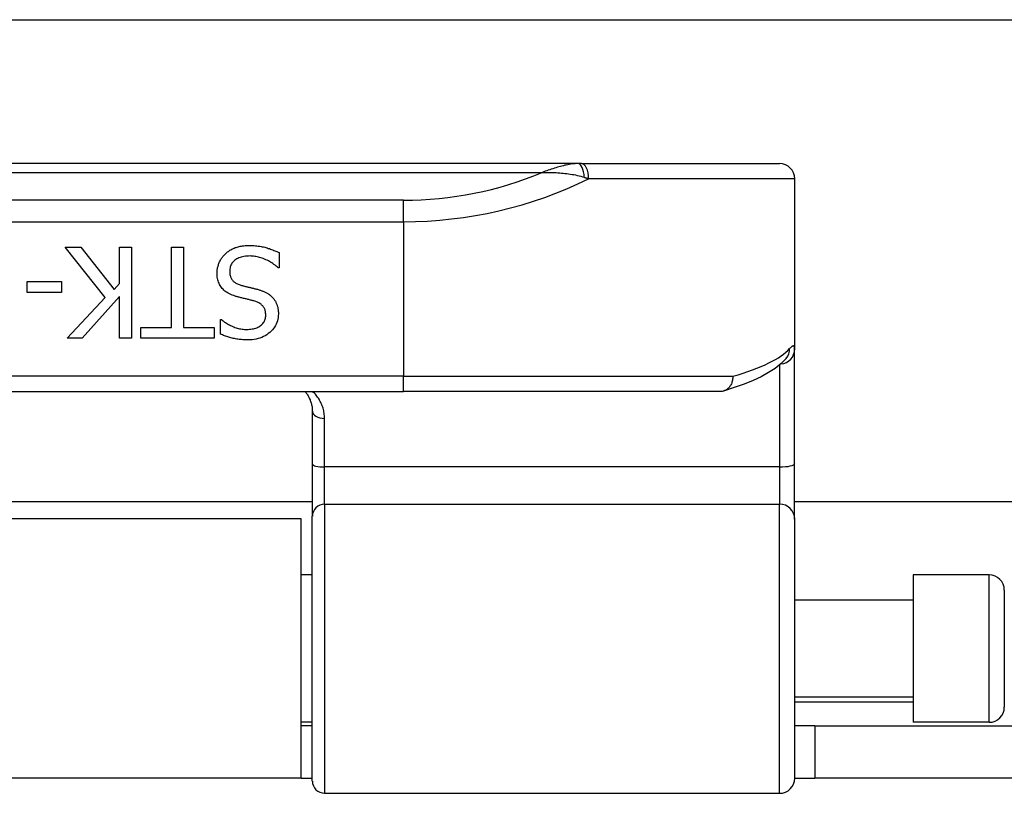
# Model space of a CAD drawing. Header units: inches. Extents: x 12 to 399, y 35 to 188.
# Tile 53 of 256: x 16.66 to 17.93, y 99.73 to 100.73. Entities that reach past the tile are written whole.
import ezdxf

# ---------------------------------------------------------------- set-up
doc = ezdxf.new("R2010")
doc.units = ezdxf.units.IN
doc.header["$MEASUREMENT"] = 0
doc.layers.add('Visible Edges(ANSI)', color=7, linetype='Continuous', lineweight=25)
doc.layers.add('Visible Tangent Edges(ANSI)', color=7, linetype='Continuous', lineweight=25)

msp = doc.modelspace()

# ---------------------------------------------------------------- linework, layer by layer
at = {"layer": 'Visible Edges(ANSI)'}
for p, q in [((13.0918, 100.7322), (53.0278, 100.7322)), ((17.3823, 100.5457), (15.4344, 100.5457)), ((17.3869, 100.5457), (17.3823, 100.5457)), ((17.3869, 100.5457), (17.6436, 100.5457)), ((17.6632, 100.526), (17.6632, 100.3053)), ((16.7696, 100.3721), (16.7178, 100.4374)), ((16.7178, 100.4374), (16.7382, 100.4374)), ((16.7382, 100.4374), (16.7814, 100.3825)), ((16.7883, 100.3903), (16.7883, 100.4374)), ((16.7883, 100.4374), (16.8039, 100.4374)), ((16.8039, 100.4374), (16.8039, 100.3193)), ((16.8555, 100.4374), (16.8712, 100.4374)), ((16.8555, 100.3333), (16.8555, 100.4374)), ((16.8712, 100.4374), (16.8712, 100.3333)), ((16.9951, 100.4304), (16.9951, 100.4106)), ((16.9951, 100.4106), (16.9939, 100.4106)), ((16.6685, 100.3786), (16.6685, 100.3929)), ((16.6685, 100.3929), (16.7132, 100.3929)), ((16.7132, 100.3929), (16.7132, 100.3786)), ((16.7814, 100.3825), (16.7883, 100.3903)), ((16.7132, 100.3786), (16.6685, 100.3786)), ((16.7207, 100.3193), (16.7696, 100.3721)), ((16.7883, 100.3736), (16.7398, 100.3193)), ((16.7883, 100.3193), (16.7883, 100.3736)), ((16.9194, 100.3249), (16.9194, 100.3436)), ((16.9194, 100.3436), (16.9205, 100.3436)), ((16.8159, 100.3193), (16.8159, 100.3333)), ((16.8159, 100.3333), (16.8555, 100.3333)), ((16.8712, 100.3333), (16.9109, 100.3333)), ((16.9109, 100.3333), (16.9109, 100.3193)), ((16.7398, 100.3193), (16.7207, 100.3193)), ((16.8039, 100.3193), (16.7883, 100.3193)), ((16.9109, 100.3193), (16.8159, 100.3193)), ((17.6632, 100.1571), (17.6632, 100.3053)), ((17.6527, 100.2936), (17.6524, 100.2933)), ((15.6603, 100.2504), (17.1563, 100.2504)), ((17.5673, 100.2504), (17.1563, 100.2504)), ((17.0382, 100.2247), (17.0382, 100.1562)), ((17.0382, 100.1562), (17.0382, 100.0887)), ((17.6632, 100.0848), (17.6632, 100.1571)), ((17.0382, 100.1072), (15.7784, 100.1072)), ((31.8049, 100.1072), (17.6632, 100.1072)), ((17.0238, 100.0852), (15.7928, 100.0852)), ((17.0238, 99.7492), (17.0238, 100.0852)), ((17.0382, 99.7455), (17.0382, 100.0887)), ((17.6632, 100.0848), (17.6632, 99.7494)), ((17.0382, 100.0127), (17.0238, 100.0127)), ((17.8168, 100.0127), (17.8168, 99.8217)), ((17.9152, 100.0127), (17.8168, 100.0127)), ((17.9349, 99.993), (17.9349, 99.8414)), ((17.8168, 99.9802), (17.6632, 99.9802)), ((17.8168, 99.8542), (17.6632, 99.8542)), ((17.0382, 99.8217), (17.0238, 99.8217)), ((17.0382, 99.8172), (17.0238, 99.8172)), ((17.6893, 99.8172), (17.6632, 99.8172)), ((17.6893, 99.8172), (18.0013, 99.8172)), ((17.6893, 99.8172), (17.6893, 99.7492)), ((17.9152, 99.8217), (17.8168, 99.8217)), ((17.0238, 99.7492), (15.7928, 99.7492)), ((17.0238, 99.7492), (17.0382, 99.7492)), ((17.6632, 99.7492), (17.6893, 99.7492)), ((18.0013, 99.7492), (17.6893, 99.7492)), ((17.054, 99.7297), (17.6436, 99.7297))]:
    msp.add_line(p, q, dxfattribs=at)
at = {"layer": 'Visible Edges(ANSI)', "flags": 128}
for points in [[(16.9255, 100.4288), (16.9265, 100.4297), (16.9274, 100.4305), (16.9284, 100.4313), (16.9294, 100.432), (16.9305, 100.4327), (16.9315, 100.4334), (16.9326, 100.434), (16.9337, 100.4347), (16.9348, 100.4352), (16.936, 100.4358), (16.9371, 100.4363), (16.9383, 100.4368), (16.9396, 100.4372), (16.9408, 100.4376), (16.9421, 100.438), (16.9435, 100.4383), (16.9449, 100.4386), (16.9464, 100.4388), (16.9479, 100.4391), (16.9495, 100.4392), (16.9511, 100.4394), (16.9528, 100.4395), (16.9545, 100.4395), (16.9563, 100.4395)], [(16.9563, 100.4395), (16.9584, 100.4395), (16.9605, 100.4395), (16.9625, 100.4394), (16.9644, 100.4392), (16.9663, 100.4391), (16.9682, 100.4389), (16.97, 100.4386), (16.9717, 100.4384), (16.9734, 100.438), (16.975, 100.4377), (16.9766, 100.4373), (16.9781, 100.4369), (16.9796, 100.4364), (16.9811, 100.4359), (16.9826, 100.4355), (16.984, 100.4349), (16.9855, 100.4344), (16.9869, 100.4339), (16.9883, 100.4333), (16.9897, 100.4328), (16.9911, 100.4322), (16.9924, 100.4316), (16.9938, 100.431), (16.9951, 100.4304)], [(16.9148, 100.4037), (16.9148, 100.4049), (16.9149, 100.4061), (16.915, 100.4072), (16.9151, 100.4084), (16.9153, 100.4095), (16.9155, 100.4107), (16.9157, 100.4118), (16.916, 100.4129), (16.9164, 100.4141), (16.9167, 100.4152), (16.9172, 100.4163), (16.9176, 100.4174), (16.9181, 100.4185), (16.9186, 100.4196), (16.9192, 100.4207), (16.9197, 100.4217), (16.9204, 100.4227), (16.921, 100.4236), (16.9217, 100.4246), (16.9224, 100.4255), (16.9231, 100.4264), (16.9239, 100.4272), (16.9247, 100.428), (16.9255, 100.4288)], [(16.9575, 100.426), (16.9553, 100.4259), (16.9533, 100.4258), (16.9514, 100.4256), (16.9495, 100.4254), (16.9477, 100.425), (16.946, 100.4246), (16.9445, 100.4241), (16.9429, 100.4235), (16.9415, 100.4229), (16.9402, 100.4222), (16.939, 100.4214), (16.9378, 100.4205), (16.9367, 100.4196), (16.9358, 100.4186), (16.9349, 100.4176), (16.9341, 100.4166), (16.9334, 100.4154), (16.9328, 100.4143), (16.9323, 100.413), (16.9319, 100.4118), (16.9316, 100.4105), (16.9313, 100.4091), (16.9312, 100.4077), (16.9312, 100.4062)], [(16.9939, 100.4106), (16.9926, 100.4118), (16.9913, 100.413), (16.9899, 100.4141), (16.9885, 100.4151), (16.9871, 100.4161), (16.9857, 100.4171), (16.9842, 100.418), (16.9827, 100.4189), (16.9812, 100.4197), (16.9796, 100.4205), (16.978, 100.4212), (16.9764, 100.4219), (16.9747, 100.4226), (16.9731, 100.4232), (16.9715, 100.4237), (16.9699, 100.4242), (16.9683, 100.4246), (16.9667, 100.4249), (16.9652, 100.4253), (16.9636, 100.4255), (16.9621, 100.4257), (16.9605, 100.4258), (16.959, 100.4259), (16.9575, 100.426)], [(16.9382, 100.374), (16.9363, 100.3746), (16.9344, 100.3753), (16.9326, 100.3761), (16.9309, 100.3769), (16.9292, 100.3777), (16.9277, 100.3787), (16.9263, 100.3796), (16.9249, 100.3806), (16.9237, 100.3817), (16.9225, 100.3828), (16.9214, 100.384), (16.9204, 100.3852), (16.9195, 100.3865), (16.9187, 100.3878), (16.918, 100.3892), (16.9173, 100.3906), (16.9167, 100.3921), (16.9162, 100.3936), (16.9158, 100.3952), (16.9154, 100.3968), (16.9151, 100.3985), (16.9149, 100.4002), (16.9148, 100.4019), (16.9148, 100.4037)], [(16.9312, 100.4062), (16.9312, 100.4051), (16.9312, 100.4039), (16.9314, 100.4029), (16.9315, 100.4018), (16.9318, 100.4008), (16.932, 100.3998), (16.9323, 100.3989), (16.9327, 100.398), (16.9331, 100.3971), (16.9336, 100.3963), (16.9341, 100.3955), (16.9346, 100.3947), (16.9353, 100.394), (16.9359, 100.3933), (16.9366, 100.3927), (16.9374, 100.3921), (16.9383, 100.3915), (16.9392, 100.3909), (16.9401, 100.3904), (16.9411, 100.3899), (16.9422, 100.3894), (16.9433, 100.3889), (16.9445, 100.3885), (16.9457, 100.3881)], [(16.9457, 100.3881), (16.9466, 100.3879), (16.9475, 100.3876), (16.9484, 100.3874), (16.9492, 100.3872), (16.9501, 100.387), (16.9509, 100.3867), (16.9518, 100.3865), (16.9526, 100.3863), (16.9534, 100.3861), (16.9542, 100.3859), (16.9549, 100.3857), (16.9557, 100.3856), (16.9565, 100.3854), (16.9573, 100.3852), (16.9581, 100.385), (16.959, 100.3848), (16.9599, 100.3846), (16.9608, 100.3843), (16.9618, 100.3841), (16.9628, 100.3839), (16.9638, 100.3836), (16.9648, 100.3833), (16.9659, 100.3831), (16.967, 100.3828)], [(16.967, 100.3828), (16.9681, 100.3825), (16.9691, 100.3822), (16.97, 100.3819), (16.971, 100.3816), (16.9719, 100.3813), (16.9728, 100.381), (16.9738, 100.3806), (16.9746, 100.3803), (16.9755, 100.3799), (16.9764, 100.3795), (16.9772, 100.3791), (16.978, 100.3787), (16.9788, 100.3783), (16.9796, 100.3779), (16.9804, 100.3774), (16.9811, 100.3769), (16.9818, 100.3764), (16.9826, 100.3759), (16.9833, 100.3754), (16.984, 100.3748), (16.9846, 100.3742), (16.9853, 100.3736), (16.9859, 100.373), (16.9866, 100.3724)], [(16.9625, 100.3678), (16.9616, 100.368), (16.9607, 100.3682), (16.9598, 100.3685), (16.9589, 100.3687), (16.9579, 100.3689), (16.9569, 100.3692), (16.9559, 100.3695), (16.9548, 100.3697), (16.9537, 100.37), (16.9526, 100.3703), (16.9514, 100.3705), (16.9502, 100.3708), (16.9491, 100.3711), (16.9479, 100.3714), (16.9468, 100.3717), (16.9457, 100.3719), (16.9446, 100.3722), (16.9436, 100.3725), (16.9426, 100.3727), (16.9417, 100.373), (16.9408, 100.3732), (16.9399, 100.3735), (16.939, 100.3737), (16.9382, 100.374)], [(16.9779, 100.3494), (16.9778, 100.3506), (16.9777, 100.3518), (16.9776, 100.3529), (16.9774, 100.354), (16.9772, 100.3551), (16.9769, 100.3561), (16.9765, 100.3571), (16.9761, 100.358), (16.9756, 100.3589), (16.9751, 100.3597), (16.9745, 100.3605), (16.9739, 100.3613), (16.9732, 100.362), (16.9725, 100.3627), (16.9717, 100.3634), (16.9709, 100.364), (16.97, 100.3646), (16.969, 100.3651), (16.9681, 100.3657), (16.967, 100.3661), (16.966, 100.3666), (16.9648, 100.367), (16.9637, 100.3674), (16.9625, 100.3678)], [(16.9866, 100.3724), (16.9872, 100.3717), (16.9877, 100.371), (16.9883, 100.3703), (16.9888, 100.3696), (16.9893, 100.3688), (16.9898, 100.3681), (16.9903, 100.3673), (16.9907, 100.3665), (16.9911, 100.3657), (16.9915, 100.3649), (16.9919, 100.364), (16.9922, 100.3632), (16.9925, 100.3623), (16.9928, 100.3614), (16.9931, 100.3604), (16.9933, 100.3595), (16.9935, 100.3585), (16.9937, 100.3575), (16.9939, 100.3565), (16.994, 100.3554), (16.9941, 100.3544), (16.9942, 100.3533), (16.9942, 100.3521), (16.9942, 100.351)], [(16.9942, 100.351), (16.9941, 100.3486), (16.9939, 100.3464), (16.9935, 100.3441), (16.993, 100.342), (16.9923, 100.3399), (16.9914, 100.3378), (16.9904, 100.3358), (16.9892, 100.3339), (16.9879, 100.3321), (16.9865, 100.3303), (16.9848, 100.3286), (16.983, 100.3269), (16.9811, 100.3254), (16.9791, 100.324), (16.977, 100.3227), (16.9749, 100.3215), (16.9726, 100.3205), (16.9703, 100.3197), (16.9679, 100.3189), (16.9654, 100.3183), (16.9628, 100.3178), (16.9601, 100.3175), (16.9574, 100.3173), (16.9545, 100.3172)], [(16.9205, 100.3436), (16.9215, 100.3428), (16.9225, 100.342), (16.9235, 100.3411), (16.9246, 100.3403), (16.9258, 100.3396), (16.927, 100.3388), (16.9282, 100.3381), (16.9295, 100.3373), (16.9308, 100.3366), (16.9321, 100.336), (16.9335, 100.3353), (16.935, 100.3346), (16.9365, 100.334), (16.9379, 100.3335), (16.9394, 100.333), (16.9409, 100.3325), (16.9425, 100.3321), (16.944, 100.3318), (16.9455, 100.3315), (16.9471, 100.3312), (16.9487, 100.3311), (16.9503, 100.3309), (16.9518, 100.3308), (16.9535, 100.3308)], [(16.9535, 100.3308), (16.9552, 100.3308), (16.957, 100.331), (16.9586, 100.3311), (16.9603, 100.3314), (16.9618, 100.3317), (16.9633, 100.3321), (16.9648, 100.3326), (16.9662, 100.3331), (16.9675, 100.3337), (16.9687, 100.3344), (16.97, 100.3351), (16.9711, 100.3359), (16.9722, 100.3368), (16.9732, 100.3377), (16.9741, 100.3387), (16.9749, 100.3397), (16.9756, 100.3408), (16.9762, 100.3419), (16.9767, 100.343), (16.9771, 100.3442), (16.9774, 100.3454), (16.9777, 100.3467), (16.9778, 100.348), (16.9779, 100.3494)], [(16.9545, 100.3172), (16.9529, 100.3172), (16.9512, 100.3173), (16.9496, 100.3173), (16.948, 100.3174), (16.9464, 100.3176), (16.9448, 100.3177), (16.9433, 100.3179), (16.9417, 100.3181), (16.9402, 100.3183), (16.9387, 100.3186), (16.9372, 100.3189), (16.9357, 100.3192), (16.9343, 100.3195), (16.9328, 100.3199), (16.9314, 100.3203), (16.93, 100.3207), (16.9286, 100.3211), (16.9273, 100.3216), (16.9259, 100.3221), (16.9246, 100.3226), (16.9232, 100.3231), (16.9219, 100.3237), (16.9206, 100.3243), (16.9194, 100.3249)], [(17.6524, 100.2933), (17.6458, 100.2865), (17.6381, 100.2804), (17.6295, 100.2748), (17.6199, 100.2696), (17.6093, 100.2646), (17.5976, 100.2599), (17.585, 100.2554), (17.5712, 100.251)], [(17.583, 100.2701), (17.583, 100.2688), (17.5829, 100.2675), (17.5828, 100.2663), (17.5826, 100.265), (17.5824, 100.2638), (17.582, 100.2626), (17.5816, 100.2614), (17.5812, 100.2603), (17.5807, 100.2592), (17.5801, 100.2581), (17.5794, 100.2571), (17.5787, 100.2562), (17.578, 100.2553), (17.5772, 100.2545), (17.5763, 100.2538), (17.5754, 100.2531), (17.5745, 100.2525), (17.5735, 100.2519), (17.5725, 100.2515), (17.5715, 100.2511), (17.5705, 100.2508), (17.5694, 100.2506), (17.5683, 100.2505), (17.5673, 100.2504)], [(17.0286, 100.2504), (17.0294, 100.2496), (17.0301, 100.2487), (17.0308, 100.2478), (17.0314, 100.2468), (17.032, 100.2459), (17.0326, 100.2449), (17.0332, 100.2439), (17.0337, 100.2429), (17.0343, 100.2419), (17.0347, 100.2409), (17.0352, 100.2398), (17.0356, 100.2387), (17.036, 100.2377), (17.0364, 100.2365), (17.0367, 100.2354), (17.037, 100.2343), (17.0373, 100.2331), (17.0376, 100.2319), (17.0378, 100.2308), (17.0379, 100.2296), (17.0381, 100.2284), (17.0382, 100.2271), (17.0382, 100.2259), (17.0382, 100.2247)]]:
    msp.add_lwpolyline(points, dxfattribs=at)
at = {"layer": 'Visible Edges(ANSI)'}
for centre, radius, start, end in [((17.6436, 100.526), 0.0197, 0, 90), ((17.9152, 99.993), 0.0197, 0, 90), ((17.9152, 99.8414), 0.0197, 270, 0), ((17.054, 99.7455), 0.0157, 180, 270), ((17.6436, 99.7494), 0.0197, 270, 0)]:
    msp.add_arc(centre, radius, start, end, dxfattribs=at)
at = {"layer": 'Visible Tangent Edges(ANSI)'}
for p, q in [((15.4804, 100.5342), (17.3362, 100.5342)), ((17.6632, 100.526), (17.3963, 100.526)), ((17.1563, 100.4982), (15.6603, 100.4982)), ((17.1563, 100.4703), (17.1563, 100.4982)), ((15.6603, 100.4703), (17.1563, 100.4703)), ((17.1563, 100.4703), (17.1563, 100.2701)), ((17.6436, 100.2846), (17.6436, 100.1527)), ((17.1563, 100.2701), (15.6603, 100.2701)), ((17.1563, 100.2504), (17.1563, 100.2701)), ((17.1563, 100.2701), (17.583, 100.2701)), ((17.054, 100.1527), (17.054, 100.2155)), ((17.054, 100.1044), (17.054, 100.1527)), ((17.6436, 100.1527), (17.054, 100.1527)), ((17.6436, 100.1527), (17.6436, 100.1044)), ((17.054, 100.1044), (17.054, 99.7297)), ((17.054, 100.1044), (17.6436, 100.1044)), ((17.6436, 99.7297), (17.6436, 100.1044)), ((17.9152, 99.8217), (17.9152, 100.0127)), ((17.6632, 99.8482), (17.8168, 99.8482))]:
    msp.add_line(p, q, dxfattribs=at)
at = {"layer": 'Visible Tangent Edges(ANSI)', "flags": 128}
for points in [[(17.3823, 100.5457), (17.3804, 100.5457), (17.3786, 100.5456), (17.3767, 100.5454), (17.3749, 100.5452), (17.373, 100.545), (17.3711, 100.5446), (17.3692, 100.5443), (17.3673, 100.5439), (17.3654, 100.5435), (17.3635, 100.543), (17.3615, 100.5425), (17.3596, 100.542), (17.3577, 100.5415), (17.3557, 100.5409), (17.3538, 100.5403), (17.3518, 100.5397), (17.3499, 100.5391), (17.3479, 100.5384), (17.346, 100.5378), (17.344, 100.5371), (17.3421, 100.5364), (17.3401, 100.5357), (17.3382, 100.5349), (17.3362, 100.5342)], [(17.3362, 100.5342), (17.3385, 100.5342), (17.3407, 100.5342), (17.3429, 100.5342), (17.3452, 100.5342), (17.3474, 100.5342), (17.3497, 100.5341), (17.352, 100.5341), (17.3542, 100.534), (17.3565, 100.5338), (17.3588, 100.5337), (17.3611, 100.5335), (17.3633, 100.5333), (17.3656, 100.5331), (17.3679, 100.5328), (17.3702, 100.5325), (17.3725, 100.5322), (17.3747, 100.5318), (17.377, 100.5314), (17.3793, 100.531), (17.3816, 100.5305), (17.3838, 100.5299), (17.3861, 100.5293), (17.3883, 100.5287), (17.3906, 100.528)], [(17.3906, 100.528), (17.3908, 100.5279), (17.3911, 100.5278), (17.3913, 100.5277), (17.3915, 100.5276), (17.3918, 100.5276), (17.392, 100.5275), (17.3923, 100.5274), (17.3925, 100.5273), (17.3927, 100.5272), (17.393, 100.5272), (17.3932, 100.5271), (17.3934, 100.527), (17.3937, 100.5269), (17.3939, 100.5268), (17.3941, 100.5268), (17.3944, 100.5267), (17.3946, 100.5266), (17.3949, 100.5265), (17.3951, 100.5264), (17.3953, 100.5263), (17.3956, 100.5263), (17.3958, 100.5262), (17.396, 100.5261), (17.3963, 100.526)], [(17.6632, 100.3053), (17.6632, 100.3059), (17.6632, 100.3065), (17.6631, 100.307), (17.6631, 100.3075), (17.663, 100.308), (17.6628, 100.3083), (17.6627, 100.3087), (17.6625, 100.3089), (17.6623, 100.3092), (17.6621, 100.3093), (17.6619, 100.3094), (17.6616, 100.3095), (17.6613, 100.3095), (17.661, 100.3094), (17.6607, 100.3093), (17.6603, 100.3091), (17.66, 100.3089), (17.6596, 100.3087), (17.6591, 100.3083), (17.6587, 100.3079), (17.6582, 100.3075), (17.6577, 100.307), (17.6572, 100.3065), (17.6567, 100.3059)], [(17.054, 100.2155), (17.054, 100.2172), (17.0539, 100.2189), (17.0537, 100.2206), (17.0535, 100.2222), (17.0532, 100.2239), (17.0529, 100.2255), (17.0525, 100.2271), (17.0521, 100.2287), (17.0516, 100.2302), (17.0511, 100.2318), (17.0505, 100.2333), (17.0498, 100.2348), (17.0492, 100.2362), (17.0484, 100.2376), (17.0477, 100.239), (17.0469, 100.2404), (17.046, 100.2418), (17.0451, 100.2431), (17.0441, 100.2444), (17.0432, 100.2456), (17.0421, 100.2469), (17.041, 100.2481), (17.0399, 100.2493), (17.0388, 100.2504)]]:
    msp.add_lwpolyline(points, dxfattribs=at)
at = {"layer": 'Visible Tangent Edges(ANSI)'}
msp.add_arc((17.1563, 100.9657), 0.4675, 270, 292.6293, dxfattribs=at)
for centre, major_axis, ratio, start_param, end_param in [((17.3823, 100.526), (0, 0.0197), 0.424063, 4.811348, 6.283185), ((17.3869, 100.526), (0, 0.0197), 0.473287, 4.712389, 6.283185), ((17.1563, 100.9379), (0.5069, 0), 0.92233, 4.712389, 5.205407), ((17.1563, 100.321), (-0.5069, 0), 0.185803, 2.571119, 2.980904), ((17.6436, 100.3053), (0.0197, 0), 0.97851, 4.801402, 6.283185), ((17.6373, 100.3059), (0.0151, -0.0126), 0.969622, 0, 0.712995), ((17.054, 100.2247), (-0.0157, 0), 0.580671, 0, 1.570796), ((17.054, 100.1562), (-0.0157, 0), 0.225879, 0, 1.570796), ((17.6436, 100.1571), (0.0197, 0), 0.225879, 4.712389, 6.283185), ((17.054, 100.0887), (-0.0157, 0), 0.998608, 4.712389, 6.283185), ((17.6436, 100.0848), (0.0197, 0), 0.998608, 0, 1.570796)]:
    msp.add_ellipse(centre, major_axis=major_axis, ratio=ratio, start_param=start_param, end_param=end_param, dxfattribs=at)

doc.saveas('drawing.dxf')
